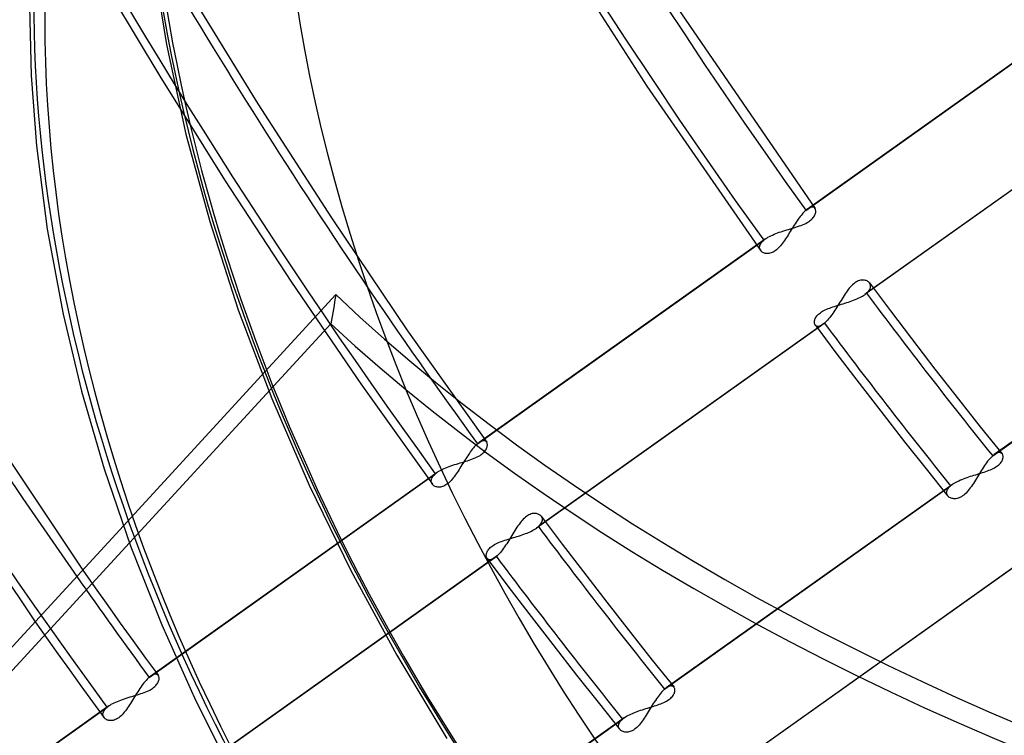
# Model space of a CAD drawing. Header units: millimetres. Extents: x -261 to 249, y -324 to 318.
# Tile 35 of 89: x -87 to -55, y -48 to -25. Entities that reach past the tile are written whole.
import ezdxf

# ---------------------------------------------------------------- set-up
doc = ezdxf.new("R2010")
doc.units = ezdxf.units.MM
doc.layers.add('MAIN-1', color=7, linetype='Continuous')
doc.layers.add('MAIN-2', color=7, linetype='Continuous')

msp = doc.modelspace()

# ---------------------------------------------------------------- linework, layer by layer
at = {"layer": 'MAIN-1'}
for p, q in [((-86.671, -24.344), (-86.614, -26.611)), ((-86.614, -26.611), (-86.439, -28.936)), ((-86.439, -28.936), (-86.086, -31.677)), ((-86.086, -31.677), (-85.567, -34.472)), ((-90.783, -34.118), (-84.921, -42.894)), ((-85.567, -34.472), (-84.96, -37.005)), ((-92.671, -35.361), (-86.487, -44.596)), ((-84.96, -37.005), (-84.216, -39.56)), ((-84.216, -39.56), (-83.335, -42.128)), ((-83.584, -41.439), (-98.096, -57.224)), ((-98.089, -57.992), (-83.383, -41.997)), ((-83.335, -42.128), (-82.317, -44.699)), ((-82.317, -44.699), (-81.196, -47.194)), ((-81.196, -47.194), (-79.949, -49.67))]:
    msp.add_line(p, q, dxfattribs=at)
for centre, major_axis, start_param, end_param in [((-0.5, -0.433), (159.408, -184.069), 0.713724, 3.511855), ((-50, -43.301), (-148.606, 171.596), 0, 2.284521), ((-50, -43.301), (147.952, -170.84), -3.141592, -0.857072), ((-34.4, -29.791), (33.289, -38.439), 0.713724, 3.141578), ((26.652, 23.082), (112.591, -130.009), -2.0937, -1.705734), ((-43, -37.239), (-32.634, 37.683), -0.857072, 2.284521)]:
    msp.add_ellipse(centre, major_axis=major_axis, ratio=0.75, start_param=start_param, end_param=end_param, dxfattribs=at)
at = {"layer": 'MAIN-2'}
for p, q in [((-69.896, -21.453), (-66.362, -26.967)), ((-82.69, -22.376), (-82.168, -25.596)), ((-84.44, -23.203), (-82.386, -26.636)), ((-81.484, -23.761), (-79.157, -27.553)), ((-65.58, -24.047), (-60.822, -30.997)), ((-61.126, -31.054), (-51.702, -24.35)), ((-51.644, -24.304), (-61.074, -31.012)), ((-82.168, -25.596), (-81.525, -28.542)), ((-82.386, -26.636), (-80.252, -30.046)), ((-66.362, -26.967), (-62.61, -32.382)), ((-49.766, -27.129), (-59.186, -33.829)), ((-49.713, -27.087), (-59.127, -33.784)), ((-79.157, -27.553), (-76.738, -31.305)), ((-81.525, -28.542), (-80.743, -31.423)), ((-80.252, -30.046), (-78.047, -33.42)), ((-61.157, -31.081), (-61.188, -31.112)), ((-61.126, -31.054), (-61.157, -31.081)), ((-61.117, -31.046), (-61.126, -31.054)), ((-61.108, -31.038), (-61.117, -31.046)), ((-61.099, -31.031), (-61.108, -31.038)), ((-61.09, -31.025), (-61.099, -31.031)), ((-61.082, -31.018), (-61.09, -31.025)), ((-61.073, -31.012), (-61.082, -31.018)), ((-61.039, -30.99), (-61.073, -31.012)), ((-61.007, -30.972), (-61.039, -30.99)), ((-60.977, -30.96), (-61.007, -30.972)), ((-60.948, -30.952), (-60.977, -30.96)), ((-60.921, -30.949), (-60.948, -30.952)), ((-60.897, -30.95), (-60.921, -30.949)), ((-60.875, -30.955), (-60.897, -30.95)), ((-60.856, -30.964), (-60.875, -30.955)), ((-60.839, -30.977), (-60.856, -30.964)), ((-60.825, -30.993), (-60.839, -30.977)), ((-60.815, -31.01), (-60.825, -30.993)), ((-60.807, -31.029), (-60.815, -31.01)), ((-60.802, -31.05), (-60.807, -31.029)), ((-60.799, -31.073), (-60.802, -31.05)), ((-60.801, -31.123), (-60.799, -31.098)), ((-60.799, -31.098), (-60.799, -31.073)), ((-80.743, -31.423), (-79.802, -34.327)), ((-76.738, -31.305), (-74.228, -35.017)), ((-61.413, -31.396), (-61.445, -31.444)), ((-61.381, -31.349), (-61.413, -31.396)), ((-61.348, -31.304), (-61.381, -31.349)), ((-61.316, -31.261), (-61.348, -31.304)), ((-61.283, -31.22), (-61.316, -31.261)), ((-61.251, -31.181), (-61.283, -31.22)), ((-61.219, -31.145), (-61.251, -31.181)), ((-61.188, -31.112), (-61.219, -31.145)), ((-61.041, -31.433), (-61.002, -31.406)), ((-61.002, -31.406), (-60.966, -31.379)), ((-60.966, -31.379), (-60.934, -31.351)), ((-60.934, -31.351), (-60.905, -31.322)), ((-60.905, -31.322), (-60.88, -31.293)), ((-60.88, -31.293), (-60.858, -31.264)), ((-60.858, -31.264), (-60.84, -31.234)), ((-60.84, -31.234), (-60.826, -31.206)), ((-60.826, -31.206), (-60.815, -31.177)), ((-60.815, -31.177), (-60.806, -31.15)), ((-60.806, -31.15), (-60.801, -31.123)), ((-61.938, -31.757), (-61.877, -31.737)), ((-61.877, -31.737), (-61.815, -31.718)), ((-61.815, -31.718), (-61.754, -31.699)), ((-61.754, -31.699), (-61.692, -31.681)), ((-61.692, -31.681), (-61.631, -31.662)), ((-61.637, -31.747), (-61.669, -31.798)), ((-61.606, -31.696), (-61.637, -31.747)), ((-61.631, -31.662), (-61.57, -31.644)), ((-61.574, -31.645), (-61.606, -31.696)), ((-61.542, -31.593), (-61.574, -31.645)), ((-61.57, -31.644), (-61.511, -31.626)), ((-61.51, -31.543), (-61.542, -31.593)), ((-61.511, -31.626), (-61.452, -31.608)), ((-61.478, -31.493), (-61.51, -31.543)), ((-61.445, -31.444), (-61.478, -31.493)), ((-61.452, -31.608), (-61.395, -31.589)), ((-61.395, -31.589), (-61.338, -31.569)), ((-61.338, -31.569), (-61.283, -31.549)), ((-61.283, -31.549), (-61.23, -31.528)), ((-61.23, -31.528), (-61.179, -31.506)), ((-61.179, -31.506), (-61.13, -31.483)), ((-61.13, -31.483), (-61.084, -31.458)), ((-61.084, -31.458), (-61.041, -31.433)), ((-71.933, -38.741), (-62.512, -32.039)), ((-62.453, -31.993), (-71.88, -38.699)), ((-62.568, -32.095), (-62.542, -32.067)), ((-62.542, -32.067), (-62.512, -32.039)), ((-62.512, -32.039), (-62.503, -32.031)), ((-62.503, -32.031), (-62.493, -32.024)), ((-62.493, -32.024), (-62.483, -32.016)), ((-62.483, -32.016), (-62.473, -32.008)), ((-62.473, -32.008), (-62.463, -32.001)), ((-62.463, -32.001), (-62.453, -31.993)), ((-62.453, -31.993), (-62.413, -31.966)), ((-62.413, -31.966), (-62.37, -31.94)), ((-62.37, -31.94), (-62.324, -31.915)), ((-62.324, -31.915), (-62.275, -31.89)), ((-62.275, -31.89), (-62.223, -31.866)), ((-62.223, -31.866), (-62.169, -31.843)), ((-62.169, -31.843), (-62.114, -31.82)), ((-62.114, -31.82), (-62.057, -31.798)), ((-62.057, -31.798), (-61.998, -31.777)), ((-61.998, -31.777), (-61.938, -31.757)), ((-61.825, -32.043), (-61.857, -32.089)), ((-61.794, -31.996), (-61.825, -32.043)), ((-61.762, -31.948), (-61.794, -31.996)), ((-61.731, -31.899), (-61.762, -31.948)), ((-61.7, -31.849), (-61.731, -31.899)), ((-61.669, -31.798), (-61.7, -31.849)), ((-62.646, -32.261), (-62.643, -32.235)), ((-62.646, -32.287), (-62.646, -32.261)), ((-62.642, -32.312), (-62.646, -32.287)), ((-62.643, -32.235), (-62.635, -32.208)), ((-62.635, -32.336), (-62.642, -32.312)), ((-62.635, -32.208), (-62.625, -32.18)), ((-62.625, -32.358), (-62.635, -32.336)), ((-62.625, -32.18), (-62.61, -32.152)), ((-62.612, -32.379), (-62.625, -32.358)), ((-62.597, -32.397), (-62.612, -32.379)), ((-62.61, -32.152), (-62.591, -32.124)), ((-62.58, -32.414), (-62.597, -32.397)), ((-62.591, -32.124), (-62.568, -32.095)), ((-62.129, -32.383), (-62.164, -32.407)), ((-62.094, -32.356), (-62.129, -32.383)), ((-62.059, -32.326), (-62.094, -32.356)), ((-62.024, -32.292), (-62.059, -32.326)), ((-61.989, -32.256), (-62.024, -32.292)), ((-61.956, -32.217), (-61.989, -32.256)), ((-61.922, -32.176), (-61.956, -32.217)), ((-61.889, -32.133), (-61.922, -32.176)), ((-61.857, -32.089), (-61.889, -32.133)), ((-45.503, -32.392), (-54.923, -39.093)), ((-62.56, -32.429), (-62.58, -32.414)), ((-62.539, -32.443), (-62.56, -32.429)), ((-62.515, -32.454), (-62.539, -32.443)), ((-62.49, -32.464), (-62.515, -32.454)), ((-62.462, -32.471), (-62.49, -32.464)), ((-62.434, -32.476), (-62.462, -32.471)), ((-62.403, -32.478), (-62.434, -32.476)), ((-62.372, -32.478), (-62.403, -32.478)), ((-62.339, -32.474), (-62.372, -32.478)), ((-62.305, -32.468), (-62.339, -32.474)), ((-62.271, -32.458), (-62.305, -32.468)), ((-62.236, -32.444), (-62.271, -32.458)), ((-62.2, -32.427), (-62.236, -32.444)), ((-62.164, -32.407), (-62.2, -32.427)), ((-54.976, -39.134), (-45.561, -32.438)), ((-59.364, -33.366), (-59.401, -33.379)), ((-59.327, -33.356), (-59.364, -33.366)), ((-59.292, -33.35), (-59.327, -33.356)), ((-59.258, -33.348), (-59.292, -33.35)), ((-59.225, -33.349), (-59.258, -33.348)), ((-59.194, -33.352), (-59.225, -33.349)), ((-59.165, -33.358), (-59.194, -33.352)), ((-59.137, -33.367), (-59.165, -33.358)), ((-59.111, -33.379), (-59.137, -33.367)), ((-78.047, -33.42), (-75.766, -36.763)), ((-59.731, -33.663), (-59.766, -33.709)), ((-59.696, -33.619), (-59.731, -33.663)), ((-59.661, -33.578), (-59.696, -33.619)), ((-59.624, -33.539), (-59.661, -33.578)), ((-59.587, -33.503), (-59.624, -33.539)), ((-59.55, -33.47), (-59.587, -33.503)), ((-59.513, -33.442), (-59.55, -33.47)), ((-59.475, -33.417), (-59.513, -33.442)), ((-59.438, -33.396), (-59.475, -33.417)), ((-59.401, -33.379), (-59.438, -33.396)), ((-59.087, -33.392), (-59.111, -33.379)), ((-59.066, -33.408), (-59.087, -33.392)), ((-59.067, -33.723), (-59.043, -33.693)), ((-59.046, -33.425), (-59.066, -33.408)), ((-59.03, -33.445), (-59.046, -33.425)), ((-59.043, -33.693), (-59.024, -33.662)), ((-59.032, -33.443), (-58.343, -34.361)), ((-59.015, -33.468), (-59.03, -33.445)), ((-59.024, -33.662), (-59.01, -33.632)), ((-59.004, -33.492), (-59.015, -33.468)), ((-59.01, -33.632), (-59, -33.602)), ((-58.997, -33.518), (-59.004, -33.492)), ((-59, -33.602), (-58.995, -33.573)), ((-58.994, -33.545), (-58.997, -33.518)), ((-58.995, -33.573), (-58.994, -33.545)), ((-76.588, -33.829), (-83.584, -41.439)), ((-59.967, -34.018), (-60.001, -34.072)), ((-59.934, -33.963), (-59.967, -34.018)), ((-59.9, -33.91), (-59.934, -33.963)), ((-59.867, -33.857), (-59.9, -33.91)), ((-59.833, -33.806), (-59.867, -33.857)), ((-59.8, -33.757), (-59.833, -33.806)), ((-59.766, -33.709), (-59.8, -33.757)), ((-59.609, -34.035), (-59.555, -34.015)), ((-59.555, -34.015), (-59.502, -33.994)), ((-59.502, -33.994), (-59.45, -33.972)), ((-59.45, -33.972), (-59.4, -33.95)), ((-59.4, -33.95), (-59.352, -33.927)), ((-59.352, -33.927), (-59.307, -33.904)), ((-59.307, -33.904), (-59.264, -33.88)), ((-59.264, -33.88), (-59.224, -33.855)), ((-59.224, -33.855), (-59.186, -33.83)), ((-59.186, -33.83), (-59.176, -33.822)), ((-59.176, -33.822), (-59.166, -33.815)), ((-59.166, -33.815), (-59.156, -33.807)), ((-59.156, -33.807), (-59.146, -33.799)), ((-59.146, -33.799), (-59.137, -33.792)), ((-59.137, -33.792), (-59.127, -33.784)), ((-59.127, -33.784), (-59.095, -33.753)), ((-59.095, -33.753), (-59.067, -33.723)), ((-79.802, -34.327), (-78.699, -37.247)), ((-60.53, -34.352), (-60.485, -34.33)), ((-60.485, -34.33), (-60.438, -34.309)), ((-60.438, -34.309), (-60.389, -34.288)), ((-60.389, -34.288), (-60.338, -34.269)), ((-60.338, -34.269), (-60.287, -34.25)), ((-60.287, -34.25), (-60.233, -34.232)), ((-60.233, -34.232), (-60.179, -34.214)), ((-60.171, -34.344), (-60.205, -34.396)), ((-60.179, -34.214), (-60.124, -34.197)), ((-60.137, -34.291), (-60.171, -34.344)), ((-60.103, -34.237), (-60.137, -34.291)), ((-60.124, -34.197), (-60.067, -34.18)), ((-60.069, -34.183), (-60.103, -34.237)), ((-60.035, -34.127), (-60.069, -34.183)), ((-60.067, -34.18), (-60.01, -34.162)), ((-60.001, -34.072), (-60.035, -34.127)), ((-60.01, -34.162), (-59.953, -34.145)), ((-59.953, -34.145), (-59.895, -34.128)), ((-59.895, -34.128), (-59.837, -34.11)), ((-59.837, -34.11), (-59.779, -34.092)), ((-59.779, -34.092), (-59.721, -34.073)), ((-59.721, -34.073), (-59.665, -34.054)), ((-59.665, -34.054), (-59.609, -34.035)), ((-60.839, -34.688), (-60.833, -34.663)), ((-60.833, -34.663), (-60.825, -34.638)), ((-60.825, -34.638), (-60.813, -34.611)), ((-60.813, -34.611), (-60.799, -34.584)), ((-60.799, -34.584), (-60.782, -34.557)), ((-60.782, -34.557), (-60.761, -34.53)), ((-60.761, -34.53), (-60.737, -34.502)), ((-60.737, -34.502), (-60.711, -34.475)), ((-60.711, -34.475), (-60.68, -34.449)), ((-60.68, -34.449), (-60.647, -34.424)), ((-60.647, -34.424), (-60.611, -34.399)), ((-60.611, -34.399), (-60.572, -34.375)), ((-60.572, -34.375), (-60.53, -34.352)), ((-60.412, -34.669), (-60.446, -34.705)), ((-60.378, -34.63), (-60.412, -34.669)), ((-60.343, -34.587), (-60.378, -34.63)), ((-60.309, -34.543), (-60.343, -34.587)), ((-60.274, -34.496), (-60.309, -34.543)), ((-60.239, -34.447), (-60.274, -34.496)), ((-60.205, -34.396), (-60.239, -34.447)), ((-58.343, -34.361), (-57.648, -35.275)), ((-83.383, -41.997), (-76.755, -34.788)), ((-60.564, -34.81), (-69.984, -41.51)), ((-60.512, -34.768), (-69.925, -41.465)), ((-60.844, -34.736), (-60.843, -34.712)), ((-60.842, -34.758), (-60.844, -34.736)), ((-60.843, -34.712), (-60.839, -34.688)), ((-60.839, -34.778), (-60.842, -34.758)), ((-60.833, -34.798), (-60.839, -34.778)), ((-60.826, -34.815), (-60.833, -34.798)), ((-60.816, -34.831), (-60.826, -34.815)), ((-60.818, -34.827), (-60.134, -35.74)), ((-60.803, -34.845), (-60.816, -34.831)), ((-60.787, -34.857), (-60.803, -34.845)), ((-60.77, -34.866), (-60.787, -34.857)), ((-60.75, -34.872), (-60.77, -34.866)), ((-60.729, -34.874), (-60.75, -34.872)), ((-60.705, -34.873), (-60.729, -34.874)), ((-60.68, -34.868), (-60.705, -34.873)), ((-60.653, -34.859), (-60.68, -34.868)), ((-60.625, -34.847), (-60.653, -34.859)), ((-60.595, -34.831), (-60.625, -34.847)), ((-60.565, -34.81), (-60.595, -34.831)), ((-60.556, -34.804), (-60.565, -34.81)), ((-60.547, -34.797), (-60.556, -34.804)), ((-60.539, -34.791), (-60.547, -34.797)), ((-60.53, -34.784), (-60.539, -34.791)), ((-60.521, -34.776), (-60.53, -34.784)), ((-60.512, -34.768), (-60.521, -34.776)), ((-60.479, -34.739), (-60.512, -34.768)), ((-60.446, -34.705), (-60.479, -34.739)), ((-74.228, -35.017), (-71.628, -38.683)), ((-57.648, -35.275), (-56.876, -36.276)), ((-60.134, -35.74), (-59.443, -36.648)), ((-56.876, -36.276), (-56.098, -37.273)), ((-75.766, -36.763), (-73.416, -40.068)), ((-59.443, -36.648), (-58.661, -37.662)), ((-78.699, -37.247), (-77.469, -40.095)), ((-56.098, -37.273), (-55.384, -38.174)), ((-58.661, -37.662), (-57.873, -38.671)), ((-55.384, -38.174), (-54.664, -39.071)), ((-72.057, -38.868), (-72.09, -38.907)), ((-72.026, -38.832), (-72.057, -38.868)), ((-71.994, -38.799), (-72.026, -38.832)), ((-71.963, -38.768), (-71.994, -38.799)), ((-71.933, -38.741), (-71.963, -38.768)), ((-71.924, -38.733), (-71.933, -38.741)), ((-71.915, -38.726), (-71.924, -38.733)), ((-71.906, -38.718), (-71.915, -38.726)), ((-71.897, -38.712), (-71.906, -38.718)), ((-71.888, -38.705), (-71.897, -38.712)), ((-71.88, -38.699), (-71.888, -38.705)), ((-71.846, -38.677), (-71.88, -38.699)), ((-71.814, -38.659), (-71.846, -38.677)), ((-71.783, -38.647), (-71.814, -38.659)), ((-71.754, -38.639), (-71.783, -38.647)), ((-71.728, -38.636), (-71.754, -38.639)), ((-71.703, -38.637), (-71.728, -38.636)), ((-71.682, -38.642), (-71.703, -38.637)), ((-71.662, -38.651), (-71.682, -38.642)), ((-71.645, -38.664), (-71.662, -38.651)), ((-71.631, -38.68), (-71.645, -38.664)), ((-71.621, -38.697), (-71.631, -38.68)), ((-71.631, -38.892), (-71.62, -38.864)), ((-71.613, -38.716), (-71.621, -38.697)), ((-71.62, -38.864), (-71.612, -38.837)), ((-71.607, -38.737), (-71.613, -38.716)), ((-71.612, -38.837), (-71.607, -38.81)), ((-71.605, -38.76), (-71.607, -38.737)), ((-71.607, -38.81), (-71.604, -38.784)), ((-71.604, -38.784), (-71.605, -38.76)), ((-57.873, -38.671), (-57.164, -39.567)), ((-72.284, -39.18), (-72.316, -39.23)), ((-72.252, -39.13), (-72.284, -39.18)), ((-72.219, -39.083), (-72.252, -39.13)), ((-72.187, -39.036), (-72.219, -39.083)), ((-72.155, -38.991), (-72.187, -39.036)), ((-72.122, -38.948), (-72.155, -38.991)), ((-72.09, -38.907), (-72.122, -38.948)), ((-72.037, -39.214), (-71.985, -39.192)), ((-71.985, -39.192), (-71.936, -39.169)), ((-71.936, -39.169), (-71.89, -39.145)), ((-71.89, -39.145), (-71.847, -39.119)), ((-71.847, -39.119), (-71.808, -39.093)), ((-71.808, -39.093), (-71.772, -39.066)), ((-71.772, -39.066), (-71.74, -39.038)), ((-71.74, -39.038), (-71.711, -39.009)), ((-71.711, -39.009), (-71.685, -38.98)), ((-71.685, -38.98), (-71.664, -38.95)), ((-71.664, -38.95), (-71.646, -38.921)), ((-71.646, -38.921), (-71.631, -38.892)), ((-55.041, -39.197), (-55.075, -39.233)), ((-55.008, -39.164), (-55.041, -39.197)), ((-54.976, -39.134), (-55.008, -39.164)), ((-54.967, -39.126), (-54.976, -39.134)), ((-54.958, -39.119), (-54.967, -39.126)), ((-54.949, -39.112), (-54.958, -39.119)), ((-54.94, -39.105), (-54.949, -39.112)), ((-54.931, -39.099), (-54.94, -39.105)), ((-54.923, -39.092), (-54.931, -39.099)), ((-54.892, -39.072), (-54.923, -39.092)), ((-54.862, -39.055), (-54.892, -39.072)), ((-54.833, -39.043), (-54.862, -39.055)), ((-54.806, -39.034), (-54.833, -39.043)), ((-54.78, -39.028), (-54.806, -39.034)), ((-54.756, -39.027), (-54.78, -39.028)), ((-54.734, -39.029), (-54.756, -39.027)), ((-54.714, -39.034), (-54.734, -39.029)), ((-54.696, -39.043), (-54.714, -39.034)), ((-54.68, -39.054), (-54.696, -39.043)), ((-54.666, -39.069), (-54.68, -39.054)), ((-54.655, -39.084), (-54.666, -39.069)), ((-54.647, -39.102), (-54.655, -39.084)), ((-54.64, -39.121), (-54.647, -39.102)), ((-54.636, -39.142), (-54.64, -39.121)), ((-54.639, -39.212), (-54.636, -39.187)), ((-54.635, -39.164), (-54.636, -39.142)), ((-54.636, -39.187), (-54.635, -39.164)), ((-73.03, -39.553), (-72.976, -39.529)), ((-72.976, -39.529), (-72.92, -39.507)), ((-72.92, -39.507), (-72.863, -39.485)), ((-72.863, -39.485), (-72.804, -39.464)), ((-72.804, -39.464), (-72.744, -39.444)), ((-72.744, -39.444), (-72.683, -39.424)), ((-72.683, -39.424), (-72.622, -39.405)), ((-72.622, -39.405), (-72.56, -39.386)), ((-72.56, -39.386), (-72.499, -39.367)), ((-72.475, -39.485), (-72.506, -39.536)), ((-72.499, -39.367), (-72.437, -39.349)), ((-72.443, -39.434), (-72.475, -39.485)), ((-72.412, -39.383), (-72.443, -39.434)), ((-72.437, -39.349), (-72.377, -39.331)), ((-72.38, -39.332), (-72.412, -39.383)), ((-72.348, -39.28), (-72.38, -39.332)), ((-72.377, -39.331), (-72.317, -39.312)), ((-72.316, -39.23), (-72.348, -39.28)), ((-72.317, -39.312), (-72.259, -39.294)), ((-72.259, -39.294), (-72.201, -39.275)), ((-72.201, -39.275), (-72.145, -39.256)), ((-72.145, -39.256), (-72.09, -39.236)), ((-72.09, -39.236), (-72.037, -39.214)), ((-55.28, -39.505), (-55.313, -39.557)), ((-55.245, -39.454), (-55.28, -39.505)), ((-55.211, -39.405), (-55.245, -39.454)), ((-55.177, -39.359), (-55.211, -39.405)), ((-55.143, -39.314), (-55.177, -39.359)), ((-55.109, -39.272), (-55.143, -39.314)), ((-55.075, -39.233), (-55.109, -39.272)), ((-54.957, -39.548), (-54.914, -39.525)), ((-54.914, -39.525), (-54.874, -39.501)), ((-54.874, -39.501), (-54.837, -39.477)), ((-54.837, -39.477), (-54.803, -39.451)), ((-54.803, -39.451), (-54.772, -39.425)), ((-54.772, -39.425), (-54.744, -39.398)), ((-54.744, -39.398), (-54.719, -39.371)), ((-54.719, -39.371), (-54.698, -39.344)), ((-54.698, -39.344), (-54.68, -39.317)), ((-54.68, -39.317), (-54.665, -39.29)), ((-54.665, -39.29), (-54.654, -39.263)), ((-54.654, -39.263), (-54.645, -39.237)), ((-54.645, -39.237), (-54.639, -39.212)), ((-82.737, -46.426), (-73.318, -39.726)), ((-73.26, -39.68), (-82.685, -46.385)), ((-73.431, -39.867), (-73.416, -39.839)), ((-73.416, -39.839), (-73.397, -39.81)), ((-73.397, -39.81), (-73.375, -39.782)), ((-73.375, -39.782), (-73.348, -39.754)), ((-73.348, -39.754), (-73.318, -39.726)), ((-73.318, -39.726), (-73.309, -39.718)), ((-73.309, -39.718), (-73.299, -39.71)), ((-73.299, -39.71), (-73.29, -39.703)), ((-73.29, -39.703), (-73.28, -39.695)), ((-73.28, -39.695), (-73.27, -39.688)), ((-73.27, -39.688), (-73.259, -39.68)), ((-73.259, -39.68), (-73.219, -39.653)), ((-73.219, -39.653), (-73.176, -39.627)), ((-73.176, -39.627), (-73.13, -39.601)), ((-73.13, -39.601), (-73.081, -39.577)), ((-73.081, -39.577), (-73.03, -39.553)), ((-72.695, -39.82), (-72.728, -39.863)), ((-72.663, -39.775), (-72.695, -39.82)), ((-72.631, -39.73), (-72.663, -39.775)), ((-72.6, -39.683), (-72.631, -39.73)), ((-72.568, -39.635), (-72.6, -39.683)), ((-72.537, -39.586), (-72.568, -39.635)), ((-72.506, -39.536), (-72.537, -39.586)), ((-57.164, -39.567), (-56.449, -40.458)), ((-55.877, -39.866), (-55.821, -39.846)), ((-55.821, -39.846), (-55.764, -39.827)), ((-55.764, -39.827), (-55.707, -39.808)), ((-55.707, -39.808), (-55.65, -39.79)), ((-55.65, -39.79), (-55.592, -39.772)), ((-55.592, -39.772), (-55.535, -39.754)), ((-55.535, -39.754), (-55.477, -39.737)), ((-55.481, -39.828), (-55.514, -39.882)), ((-55.448, -39.773), (-55.481, -39.828)), ((-55.477, -39.737), (-55.421, -39.72)), ((-55.415, -39.718), (-55.448, -39.773)), ((-55.421, -39.72), (-55.365, -39.702)), ((-55.381, -39.664), (-55.415, -39.718)), ((-55.347, -39.61), (-55.381, -39.664)), ((-55.365, -39.702), (-55.31, -39.685)), ((-55.313, -39.557), (-55.347, -39.61)), ((-55.31, -39.685), (-55.256, -39.667)), ((-55.256, -39.667), (-55.203, -39.649)), ((-55.203, -39.649), (-55.15, -39.63)), ((-55.15, -39.63), (-55.099, -39.611)), ((-55.099, -39.611), (-55.05, -39.591)), ((-55.05, -39.591), (-55.003, -39.57)), ((-55.003, -39.57), (-54.957, -39.548)), ((-77.469, -40.095), (-76.1, -42.908)), ((-73.452, -39.948), (-73.449, -39.922)), ((-73.452, -39.974), (-73.452, -39.948)), ((-73.448, -39.999), (-73.452, -39.974)), ((-73.449, -39.922), (-73.442, -39.894)), ((-73.441, -40.022), (-73.448, -39.999)), ((-73.442, -39.894), (-73.431, -39.867)), ((-73.431, -40.045), (-73.441, -40.022)), ((-73.418, -40.066), (-73.431, -40.045)), ((-73.403, -40.084), (-73.418, -40.066)), ((-73.385, -40.1), (-73.403, -40.084)), ((-73.366, -40.116), (-73.385, -40.1)), ((-73.344, -40.129), (-73.366, -40.116)), ((-73.321, -40.14), (-73.344, -40.129)), ((-73.295, -40.15), (-73.321, -40.14)), ((-73.268, -40.157), (-73.295, -40.15)), ((-73.239, -40.162), (-73.268, -40.157)), ((-73.209, -40.164), (-73.239, -40.162)), ((-73.177, -40.164), (-73.209, -40.164)), ((-73.145, -40.16), (-73.177, -40.164)), ((-73.111, -40.154), (-73.145, -40.16)), ((-73.077, -40.144), (-73.111, -40.154)), ((-73.041, -40.13), (-73.077, -40.144)), ((-73.006, -40.113), (-73.041, -40.13)), ((-72.97, -40.093), (-73.006, -40.113)), ((-72.935, -40.069), (-72.97, -40.093)), ((-72.9, -40.042), (-72.935, -40.069)), ((-72.865, -40.012), (-72.9, -40.042)), ((-72.83, -39.979), (-72.865, -40.012)), ((-72.795, -39.942), (-72.83, -39.979)), ((-72.761, -39.904), (-72.795, -39.942)), ((-72.728, -39.863), (-72.761, -39.904)), ((-65.773, -46.815), (-56.36, -40.119)), ((-56.301, -40.073), (-65.721, -46.774)), ((-56.421, -40.18), (-56.393, -40.149)), ((-56.393, -40.149), (-56.36, -40.119)), ((-56.36, -40.119), (-56.351, -40.111)), ((-56.351, -40.111), (-56.341, -40.103)), ((-56.341, -40.103), (-56.332, -40.096)), ((-56.332, -40.096), (-56.322, -40.088)), ((-56.322, -40.088), (-56.311, -40.08)), ((-56.311, -40.08), (-56.301, -40.073)), ((-56.301, -40.073), (-56.263, -40.047)), ((-56.263, -40.047), (-56.223, -40.023)), ((-56.223, -40.023), (-56.18, -39.998)), ((-56.18, -39.998), (-56.134, -39.975)), ((-56.134, -39.975), (-56.086, -39.952)), ((-56.086, -39.952), (-56.036, -39.929)), ((-56.036, -39.929), (-55.984, -39.908)), ((-55.984, -39.908), (-55.931, -39.887)), ((-55.931, -39.887), (-55.877, -39.866)), ((-55.678, -40.14), (-55.712, -40.188)), ((-55.645, -40.091), (-55.678, -40.14)), ((-55.612, -40.041), (-55.645, -40.091)), ((-55.579, -39.989), (-55.612, -40.041)), ((-55.547, -39.936), (-55.579, -39.989)), ((-55.514, -39.882), (-55.547, -39.936)), ((-56.491, -40.357), (-56.49, -40.329)), ((-56.487, -40.384), (-56.491, -40.357)), ((-56.49, -40.329), (-56.486, -40.301)), ((-56.479, -40.409), (-56.487, -40.384)), ((-56.486, -40.301), (-56.477, -40.271)), ((-56.467, -40.432), (-56.479, -40.409)), ((-56.477, -40.271), (-56.463, -40.241)), ((-56.452, -40.454), (-56.467, -40.432)), ((-56.463, -40.241), (-56.444, -40.211)), ((-56.434, -40.473), (-56.452, -40.454)), ((-56.444, -40.211), (-56.421, -40.18)), ((-56.415, -40.49), (-56.434, -40.473)), ((-56.392, -40.505), (-56.415, -40.49)), ((-56.039, -40.498), (-56.076, -40.515)), ((-56.001, -40.478), (-56.039, -40.498)), ((-55.964, -40.453), (-56.001, -40.478)), ((-55.927, -40.425), (-55.964, -40.453)), ((-55.89, -40.393), (-55.927, -40.425)), ((-55.853, -40.358), (-55.89, -40.393)), ((-55.817, -40.319), (-55.853, -40.358)), ((-55.781, -40.278), (-55.817, -40.319)), ((-55.746, -40.234), (-55.781, -40.278)), ((-55.712, -40.188), (-55.746, -40.234)), ((-56.368, -40.518), (-56.392, -40.505)), ((-56.341, -40.529), (-56.368, -40.518)), ((-56.313, -40.537), (-56.341, -40.529)), ((-56.283, -40.543), (-56.313, -40.537)), ((-56.251, -40.546), (-56.283, -40.543)), ((-56.219, -40.547), (-56.251, -40.546)), ((-56.185, -40.544), (-56.219, -40.547)), ((-56.149, -40.538), (-56.185, -40.544)), ((-56.113, -40.528), (-56.149, -40.538)), ((-56.076, -40.515), (-56.113, -40.528)), ((-70.311, -41.123), (-70.348, -41.151)), ((-70.274, -41.098), (-70.311, -41.123)), ((-70.236, -41.077), (-70.274, -41.098)), ((-70.199, -41.06), (-70.236, -41.077)), ((-70.162, -41.047), (-70.199, -41.06)), ((-70.126, -41.037), (-70.162, -41.047)), ((-70.09, -41.032), (-70.126, -41.037)), ((-70.056, -41.029), (-70.09, -41.032)), ((-70.024, -41.03), (-70.056, -41.029)), ((-69.993, -41.033), (-70.024, -41.03)), ((-69.963, -41.04), (-69.993, -41.033)), ((-69.935, -41.049), (-69.963, -41.04)), ((-69.909, -41.06), (-69.935, -41.049)), ((-69.886, -41.073), (-69.909, -41.06)), ((-69.864, -41.089), (-69.886, -41.073)), ((-69.845, -41.106), (-69.864, -41.089)), ((-69.828, -41.126), (-69.845, -41.106)), ((-69.83, -41.123), (-69.14, -42.04)), ((-69.813, -41.149), (-69.828, -41.126)), ((-69.802, -41.173), (-69.813, -41.149)), ((-70.598, -41.438), (-70.632, -41.487)), ((-70.564, -41.39), (-70.598, -41.438)), ((-70.529, -41.344), (-70.564, -41.39)), ((-70.494, -41.3), (-70.529, -41.344)), ((-70.459, -41.258), (-70.494, -41.3)), ((-70.422, -41.22), (-70.459, -41.258)), ((-70.385, -41.184), (-70.422, -41.22)), ((-70.348, -41.151), (-70.385, -41.184)), ((-69.944, -41.48), (-69.934, -41.472)), ((-69.934, -41.472), (-69.925, -41.465)), ((-69.925, -41.465), (-69.893, -41.434)), ((-69.893, -41.434), (-69.865, -41.404)), ((-69.865, -41.404), (-69.841, -41.373)), ((-69.841, -41.373), (-69.822, -41.343)), ((-69.822, -41.343), (-69.808, -41.313)), ((-69.808, -41.313), (-69.798, -41.283)), ((-69.795, -41.199), (-69.802, -41.173)), ((-69.798, -41.283), (-69.793, -41.254)), ((-69.792, -41.226), (-69.795, -41.199)), ((-69.793, -41.254), (-69.792, -41.226)), ((-70.799, -41.753), (-70.833, -41.808)), ((-70.766, -41.698), (-70.799, -41.753)), ((-70.732, -41.644), (-70.766, -41.698)), ((-70.699, -41.591), (-70.732, -41.644)), ((-70.665, -41.538), (-70.699, -41.591)), ((-70.693, -41.809), (-70.635, -41.791)), ((-70.632, -41.487), (-70.665, -41.538)), ((-70.635, -41.791), (-70.577, -41.773)), ((-70.577, -41.773), (-70.519, -41.754)), ((-70.519, -41.754), (-70.463, -41.735)), ((-70.463, -41.735), (-70.407, -41.716)), ((-70.407, -41.716), (-70.353, -41.695)), ((-70.353, -41.695), (-70.3, -41.675)), ((-70.3, -41.675), (-70.248, -41.653)), ((-70.248, -41.653), (-70.198, -41.631)), ((-70.198, -41.631), (-70.15, -41.608)), ((-70.15, -41.608), (-70.105, -41.585)), ((-70.105, -41.585), (-70.062, -41.561)), ((-70.062, -41.561), (-70.022, -41.536)), ((-70.022, -41.536), (-69.984, -41.511)), ((-69.984, -41.511), (-69.974, -41.503)), ((-69.974, -41.503), (-69.964, -41.495)), ((-69.964, -41.495), (-69.954, -41.488)), ((-69.954, -41.488), (-69.944, -41.48)), ((-71.479, -42.13), (-71.445, -42.105)), ((-71.445, -42.105), (-71.409, -42.08)), ((-71.409, -42.08), (-71.37, -42.056)), ((-71.37, -42.056), (-71.328, -42.033)), ((-71.328, -42.033), (-71.283, -42.011)), ((-71.283, -42.011), (-71.236, -41.99)), ((-71.236, -41.99), (-71.187, -41.969)), ((-71.187, -41.969), (-71.136, -41.95)), ((-71.136, -41.95), (-71.084, -41.931)), ((-71.084, -41.931), (-71.031, -41.913)), ((-71.003, -42.077), (-71.037, -42.127)), ((-71.031, -41.913), (-70.977, -41.895)), ((-70.969, -42.025), (-71.003, -42.077)), ((-70.977, -41.895), (-70.921, -41.878)), ((-70.935, -41.972), (-70.969, -42.025)), ((-70.901, -41.918), (-70.935, -41.972)), ((-70.921, -41.878), (-70.865, -41.861)), ((-70.867, -41.863), (-70.901, -41.918)), ((-70.833, -41.808), (-70.867, -41.863)), ((-70.865, -41.861), (-70.808, -41.843)), ((-70.808, -41.843), (-70.75, -41.826)), ((-70.75, -41.826), (-70.693, -41.809)), ((-69.14, -42.04), (-68.444, -42.953)), ((-71.642, -42.417), (-71.641, -42.393)), ((-71.641, -42.439), (-71.642, -42.417)), ((-71.641, -42.393), (-71.637, -42.369)), ((-71.637, -42.459), (-71.641, -42.439)), ((-71.637, -42.369), (-71.631, -42.344)), ((-71.631, -42.344), (-71.623, -42.318)), ((-71.623, -42.318), (-71.611, -42.292)), ((-71.611, -42.292), (-71.597, -42.265)), ((-71.597, -42.265), (-71.58, -42.238)), ((-71.58, -42.238), (-71.559, -42.211)), ((-71.559, -42.211), (-71.536, -42.183)), ((-71.536, -42.183), (-71.509, -42.156)), ((-71.509, -42.156), (-71.479, -42.13)), ((-71.277, -42.419), (-71.31, -42.449)), ((-71.243, -42.386), (-71.277, -42.419)), ((-71.21, -42.35), (-71.243, -42.386)), ((-71.175, -42.31), (-71.21, -42.35)), ((-71.141, -42.268), (-71.175, -42.31)), ((-71.106, -42.223), (-71.141, -42.268)), ((-71.072, -42.176), (-71.106, -42.223)), ((-71.037, -42.127), (-71.072, -42.176)), ((-71.362, -42.491), (-80.781, -49.191)), ((-71.31, -42.449), (-80.722, -49.145)), ((-71.631, -42.478), (-71.637, -42.459)), ((-71.624, -42.496), (-71.631, -42.478)), ((-71.614, -42.512), (-71.624, -42.496)), ((-71.617, -42.508), (-70.93, -43.42)), ((-71.601, -42.526), (-71.614, -42.512)), ((-71.585, -42.538), (-71.601, -42.526)), ((-71.568, -42.547), (-71.585, -42.538)), ((-71.548, -42.553), (-71.568, -42.547)), ((-71.527, -42.555), (-71.548, -42.553)), ((-71.503, -42.554), (-71.527, -42.555)), ((-71.478, -42.549), (-71.503, -42.554)), ((-71.451, -42.54), (-71.478, -42.549)), ((-71.423, -42.528), (-71.451, -42.54)), ((-71.393, -42.511), (-71.423, -42.528)), ((-71.362, -42.491), (-71.393, -42.511)), ((-71.354, -42.485), (-71.362, -42.491)), ((-71.345, -42.478), (-71.354, -42.485)), ((-71.336, -42.471), (-71.345, -42.478)), ((-71.327, -42.464), (-71.336, -42.471)), ((-71.319, -42.457), (-71.327, -42.464)), ((-71.31, -42.449), (-71.319, -42.457)), ((-54.208, -42.74), (-63.629, -49.441)), ((-84.921, -42.894), (-84.511, -43.476)), ((-76.1, -42.908), (-74.588, -45.692)), ((-68.444, -42.953), (-67.671, -43.955)), ((-54.26, -42.782), (-63.688, -49.487)), ((-84.511, -43.476), (-84.099, -44.057)), ((-70.93, -43.42), (-70.238, -44.328)), ((-84.099, -44.057), (-83.685, -44.637)), ((-67.671, -43.955), (-66.892, -44.953)), ((-70.238, -44.328), (-69.456, -45.341)), ((-86.487, -44.596), (-86.112, -45.125)), ((-83.685, -44.637), (-83.269, -45.215)), ((-66.892, -44.953), (-66.18, -45.854)), ((-86.112, -45.125), (-85.737, -45.653)), ((-83.269, -45.215), (-82.851, -45.793)), ((-69.456, -45.341), (-68.669, -46.35)), ((-85.737, -45.653), (-85.36, -46.18)), ((-82.851, -45.793), (-82.432, -46.368)), ((-74.588, -45.692), (-72.936, -48.436)), ((-66.18, -45.854), (-65.462, -46.752)), ((-85.36, -46.18), (-84.981, -46.705)), ((-82.587, -46.332), (-82.618, -46.345)), ((-82.559, -46.324), (-82.587, -46.332)), ((-82.532, -46.321), (-82.559, -46.324)), ((-82.507, -46.322), (-82.532, -46.321)), ((-82.485, -46.327), (-82.507, -46.322)), ((-82.466, -46.336), (-82.485, -46.327)), ((-82.939, -46.65), (-82.974, -46.697)), ((-82.905, -46.606), (-82.939, -46.65)), ((-82.87, -46.564), (-82.905, -46.606)), ((-82.836, -46.525), (-82.87, -46.564)), ((-82.803, -46.489), (-82.836, -46.525)), ((-82.77, -46.456), (-82.803, -46.489)), ((-82.737, -46.426), (-82.77, -46.456)), ((-82.728, -46.418), (-82.737, -46.426)), ((-82.719, -46.411), (-82.728, -46.418)), ((-82.71, -46.404), (-82.719, -46.411)), ((-82.701, -46.397), (-82.71, -46.404)), ((-82.693, -46.39), (-82.701, -46.397)), ((-82.684, -46.384), (-82.693, -46.39)), ((-82.65, -46.362), (-82.684, -46.384)), ((-82.618, -46.345), (-82.65, -46.362)), ((-82.489, -46.665), (-82.467, -46.635)), ((-82.467, -46.635), (-82.449, -46.606)), ((-82.449, -46.349), (-82.466, -46.336)), ((-82.435, -46.365), (-82.449, -46.349)), ((-82.449, -46.606), (-82.435, -46.577)), ((-82.424, -46.382), (-82.435, -46.365)), ((-82.435, -46.577), (-82.424, -46.549)), ((-82.416, -46.401), (-82.424, -46.382)), ((-82.424, -46.549), (-82.415, -46.522)), ((-82.411, -46.422), (-82.416, -46.401)), ((-82.415, -46.522), (-82.41, -46.495)), ((-82.408, -46.445), (-82.411, -46.422)), ((-82.41, -46.495), (-82.408, -46.469)), ((-82.408, -46.469), (-82.408, -46.445)), ((-68.669, -46.35), (-67.961, -47.246)), ((-84.981, -46.705), (-84.601, -47.23)), ((-83.146, -46.955), (-83.18, -47.01)), ((-83.112, -46.901), (-83.146, -46.955)), ((-83.121, -46.997), (-83.063, -46.979)), ((-83.077, -46.848), (-83.112, -46.901)), ((-83.043, -46.796), (-83.077, -46.848)), ((-83.063, -46.979), (-83.005, -46.96)), ((-83.008, -46.746), (-83.043, -46.796)), ((-82.974, -46.697), (-83.008, -46.746)), ((-83.005, -46.96), (-82.949, -46.941)), ((-82.949, -46.941), (-82.894, -46.92)), ((-82.894, -46.92), (-82.841, -46.899)), ((-82.841, -46.899), (-82.789, -46.877)), ((-82.789, -46.877), (-82.74, -46.854)), ((-82.74, -46.854), (-82.694, -46.83)), ((-82.694, -46.83), (-82.651, -46.804)), ((-82.651, -46.804), (-82.612, -46.778)), ((-82.612, -46.778), (-82.576, -46.751)), ((-82.576, -46.751), (-82.543, -46.723)), ((-82.543, -46.723), (-82.514, -46.694)), ((-82.514, -46.694), (-82.489, -46.665)), ((-65.906, -46.953), (-65.941, -46.995)), ((-65.873, -46.914), (-65.906, -46.953)), ((-65.839, -46.878), (-65.873, -46.914)), ((-65.806, -46.845), (-65.839, -46.878)), ((-65.773, -46.815), (-65.806, -46.845)), ((-65.764, -46.807), (-65.773, -46.815)), ((-65.755, -46.8), (-65.764, -46.807)), ((-65.747, -46.793), (-65.755, -46.8)), ((-65.738, -46.786), (-65.747, -46.793)), ((-65.729, -46.779), (-65.738, -46.786)), ((-65.72, -46.773), (-65.729, -46.779)), ((-65.689, -46.753), (-65.72, -46.773)), ((-65.66, -46.736), (-65.689, -46.753)), ((-65.631, -46.723), (-65.66, -46.736)), ((-65.604, -46.715), (-65.631, -46.723)), ((-65.578, -46.709), (-65.604, -46.715)), ((-65.554, -46.708), (-65.578, -46.709)), ((-65.532, -46.71), (-65.554, -46.708)), ((-65.512, -46.715), (-65.532, -46.71)), ((-65.494, -46.724), (-65.512, -46.715)), ((-65.478, -46.735), (-65.494, -46.724)), ((-65.464, -46.75), (-65.478, -46.735)), ((-65.478, -46.998), (-65.464, -46.971)), ((-65.453, -46.765), (-65.464, -46.75)), ((-65.464, -46.971), (-65.452, -46.944)), ((-65.445, -46.783), (-65.453, -46.765)), ((-65.452, -46.944), (-65.443, -46.918)), ((-65.439, -46.802), (-65.445, -46.783)), ((-65.443, -46.918), (-65.437, -46.893)), ((-65.435, -46.823), (-65.439, -46.802)), ((-65.437, -46.893), (-65.434, -46.868)), ((-65.433, -46.845), (-65.435, -46.823)), ((-65.434, -46.868), (-65.433, -46.845)), ((-84.601, -47.23), (-84.219, -47.753)), ((-83.98, -47.312), (-83.934, -47.287)), ((-83.934, -47.287), (-83.885, -47.262)), ((-83.885, -47.262), (-83.834, -47.238)), ((-83.834, -47.238), (-83.78, -47.214)), ((-83.78, -47.214), (-83.724, -47.192)), ((-83.724, -47.192), (-83.667, -47.17)), ((-83.667, -47.17), (-83.608, -47.149)), ((-83.608, -47.149), (-83.548, -47.129)), ((-83.548, -47.129), (-83.487, -47.109)), ((-83.487, -47.109), (-83.426, -47.09)), ((-83.426, -47.09), (-83.364, -47.071)), ((-83.347, -47.281), (-83.38, -47.333)), ((-83.364, -47.071), (-83.303, -47.052)), ((-83.314, -47.228), (-83.347, -47.281)), ((-83.281, -47.174), (-83.314, -47.228)), ((-83.303, -47.052), (-83.241, -47.034)), ((-83.247, -47.12), (-83.281, -47.174)), ((-83.214, -47.065), (-83.247, -47.12)), ((-83.241, -47.034), (-83.181, -47.016)), ((-83.18, -47.01), (-83.214, -47.065)), ((-83.181, -47.016), (-83.121, -46.997)), ((-67.961, -47.246), (-67.247, -48.139)), ((-66.145, -47.29), (-66.179, -47.345)), ((-66.111, -47.237), (-66.145, -47.29)), ((-66.077, -47.185), (-66.111, -47.237)), ((-66.043, -47.135), (-66.077, -47.185)), ((-66.009, -47.086), (-66.043, -47.135)), ((-65.975, -47.039), (-66.009, -47.086)), ((-65.941, -46.995), (-65.975, -47.039)), ((-65.948, -47.311), (-65.897, -47.292)), ((-65.897, -47.292), (-65.848, -47.272)), ((-65.848, -47.272), (-65.8, -47.251)), ((-65.8, -47.251), (-65.755, -47.229)), ((-65.755, -47.229), (-65.712, -47.206)), ((-65.712, -47.206), (-65.672, -47.182)), ((-65.672, -47.182), (-65.635, -47.158)), ((-65.635, -47.158), (-65.601, -47.132)), ((-65.601, -47.132), (-65.57, -47.106)), ((-65.57, -47.106), (-65.542, -47.079)), ((-65.542, -47.079), (-65.517, -47.052)), ((-65.517, -47.052), (-65.496, -47.025)), ((-65.496, -47.025), (-65.478, -46.998)), ((-93.54, -54.11), (-84.122, -47.411)), ((-84.064, -47.365), (-93.487, -54.069)), ((-84.256, -47.651), (-84.255, -47.622)), ((-84.255, -47.622), (-84.25, -47.593)), ((-84.25, -47.593), (-84.24, -47.564)), ((-84.24, -47.564), (-84.225, -47.533)), ((-84.225, -47.533), (-84.206, -47.503)), ((-84.206, -47.503), (-84.183, -47.472)), ((-84.183, -47.472), (-84.155, -47.441)), ((-84.155, -47.441), (-84.122, -47.411)), ((-84.122, -47.411), (-84.113, -47.403)), ((-84.113, -47.403), (-84.103, -47.396)), ((-84.103, -47.396), (-84.094, -47.388)), ((-84.094, -47.388), (-84.084, -47.38)), ((-84.084, -47.38), (-84.074, -47.373)), ((-84.074, -47.373), (-84.063, -47.365)), ((-84.063, -47.365), (-84.023, -47.338)), ((-84.023, -47.338), (-83.98, -47.312)), ((-83.587, -47.615), (-83.624, -47.654)), ((-83.552, -47.573), (-83.587, -47.615)), ((-83.516, -47.528), (-83.552, -47.573)), ((-83.482, -47.481), (-83.516, -47.528)), ((-83.447, -47.433), (-83.482, -47.481)), ((-83.414, -47.384), (-83.447, -47.433)), ((-83.38, -47.333), (-83.414, -47.384)), ((-66.884, -47.632), (-66.834, -47.61)), ((-66.834, -47.61), (-66.782, -47.588)), ((-66.782, -47.588), (-66.729, -47.567)), ((-66.729, -47.567), (-66.675, -47.547)), ((-66.675, -47.547), (-66.619, -47.527)), ((-66.619, -47.527), (-66.562, -47.508)), ((-66.562, -47.508), (-66.505, -47.489)), ((-66.505, -47.489), (-66.447, -47.471)), ((-66.447, -47.471), (-66.39, -47.453)), ((-66.39, -47.453), (-66.332, -47.435)), ((-66.345, -47.617), (-66.377, -47.67)), ((-66.312, -47.563), (-66.345, -47.617)), ((-66.332, -47.435), (-66.275, -47.418)), ((-66.279, -47.509), (-66.312, -47.563)), ((-66.246, -47.454), (-66.279, -47.509)), ((-66.275, -47.418), (-66.219, -47.401)), ((-66.213, -47.399), (-66.246, -47.454)), ((-66.219, -47.401), (-66.163, -47.383)), ((-66.179, -47.345), (-66.213, -47.399)), ((-66.163, -47.383), (-66.108, -47.366)), ((-66.108, -47.366), (-66.054, -47.348)), ((-66.054, -47.348), (-66, -47.33)), ((-66, -47.33), (-65.948, -47.311)), ((-84.253, -47.678), (-84.256, -47.651)), ((-84.246, -47.703), (-84.253, -47.678)), ((-84.235, -47.728), (-84.246, -47.703)), ((-84.221, -47.751), (-84.235, -47.728)), ((-84.205, -47.77), (-84.221, -47.751)), ((-84.186, -47.787), (-84.205, -47.77)), ((-84.165, -47.803), (-84.186, -47.787)), ((-84.142, -47.817), (-84.165, -47.803)), ((-84.116, -47.829), (-84.142, -47.817)), ((-84.088, -47.838), (-84.116, -47.829)), ((-84.058, -47.844), (-84.088, -47.838)), ((-84.026, -47.848), (-84.058, -47.844)), ((-83.993, -47.849), (-84.026, -47.848)), ((-83.959, -47.846), (-83.993, -47.849)), ((-83.923, -47.84), (-83.959, -47.846)), ((-83.887, -47.831), (-83.923, -47.84)), ((-83.849, -47.817), (-83.887, -47.831)), ((-83.811, -47.799), (-83.849, -47.817)), ((-83.774, -47.778), (-83.811, -47.799)), ((-83.736, -47.752), (-83.774, -47.778)), ((-83.698, -47.723), (-83.736, -47.752)), ((-83.661, -47.691), (-83.698, -47.723)), ((-83.624, -47.654), (-83.661, -47.691)), ((-76.571, -54.495), (-67.158, -47.8)), ((-67.099, -47.754), (-76.518, -54.454)), ((-67.284, -47.981), (-67.274, -47.952)), ((-67.274, -47.952), (-67.261, -47.922)), ((-67.261, -47.922), (-67.242, -47.891)), ((-67.242, -47.891), (-67.218, -47.861)), ((-67.218, -47.861), (-67.19, -47.83)), ((-67.19, -47.83), (-67.158, -47.8)), ((-67.158, -47.8), (-67.148, -47.792)), ((-67.148, -47.792), (-67.139, -47.784)), ((-67.139, -47.784), (-67.129, -47.776)), ((-67.129, -47.776), (-67.119, -47.769)), ((-67.119, -47.769), (-67.109, -47.761)), ((-67.109, -47.761), (-67.098, -47.753)), ((-67.098, -47.753), (-67.061, -47.728)), ((-67.061, -47.728), (-67.021, -47.703)), ((-67.021, -47.703), (-66.978, -47.679)), ((-66.978, -47.679), (-66.932, -47.655)), ((-66.932, -47.655), (-66.884, -47.632)), ((-66.544, -47.915), (-66.579, -47.959)), ((-66.51, -47.869), (-66.544, -47.915)), ((-66.476, -47.821), (-66.51, -47.869)), ((-66.443, -47.772), (-66.476, -47.821)), ((-66.41, -47.721), (-66.443, -47.772)), ((-66.377, -47.67), (-66.41, -47.721)), ((-67.289, -48.038), (-67.288, -48.01)), ((-67.285, -48.064), (-67.289, -48.038)), ((-67.288, -48.01), (-67.284, -47.981)), ((-67.277, -48.09), (-67.285, -48.064)), ((-67.265, -48.113), (-67.277, -48.09)), ((-67.25, -48.135), (-67.265, -48.113)), ((-67.233, -48.154), (-67.25, -48.135)), ((-67.213, -48.171), (-67.233, -48.154)), ((-67.191, -48.186), (-67.213, -48.171)), ((-67.166, -48.199), (-67.191, -48.186)), ((-67.139, -48.21), (-67.166, -48.199)), ((-67.111, -48.218), (-67.139, -48.21)), ((-67.081, -48.224), (-67.111, -48.218)), ((-67.05, -48.227), (-67.081, -48.224)), ((-67.017, -48.228), (-67.05, -48.227)), ((-66.983, -48.225), (-67.017, -48.228)), ((-66.948, -48.219), (-66.983, -48.225)), ((-66.912, -48.21), (-66.948, -48.219)), ((-66.875, -48.197), (-66.912, -48.21)), ((-66.837, -48.18), (-66.875, -48.197)), ((-66.8, -48.159), (-66.837, -48.18)), ((-66.762, -48.134), (-66.8, -48.159)), ((-66.725, -48.106), (-66.762, -48.134)), ((-66.688, -48.074), (-66.725, -48.106)), ((-66.651, -48.039), (-66.688, -48.074)), ((-66.615, -48), (-66.651, -48.039)), ((-66.579, -47.959), (-66.615, -48))]:
    msp.add_line(p, q, dxfattribs=at)
for centre, major_axis, ratio, start_param, end_param in [((0, 0), (-158.754, 183.313), 0.75, -2.427868, 0.713724), ((26.652, 23.082), (-114.071, 131.718), 0.75, 0.713724, 1.460202), ((26.652, 23.082), (-102.531, 118.392), 0.75, 0.713724, 1.455819), ((0, 0), (-158.754, 183.313), 0.75, 0.713724, 3.855317), ((-0.5, -0.433), (159.408, -184.069), 0.75, -2.427868, -0.370263), ((26.652, 23.082), (-90.99, 105.067), 0.75, 0.713724, 1.450323), ((-8.75, -7.578), (-148.606, 171.596), 0.75, 0.713724, 2.284521), ((26.652, 23.082), (89.511, -103.358), 0.75, -2.23884, -1.692077), ((4.85, 4.2), (-45.95, 53.059), 0.75, 0.635192, 2.284521), ((5.35, 4.633), (46.605, -53.815), 0.75, -2.427868, -0.857072), ((9.229, 7.992), (-53.263, 61.502), 0.75, 0.803149, 3.127272), ((-34.4, -29.791), (-36.661, 42.332), 0.75, 0.489414, 2.284521), ((-34.15, -29.575), (-36.988, 42.71), 0.75, 0.713724, 2.284521), ((26.652, 23.082), (101.051, -116.684), 0.75, -1.858411, -1.686408), ((-34.4, -29.791), (33.289, -38.439), 0.75, -2.427868, -0.000014), ((-42.5, -36.806), (-33.289, 38.439), 0.75, 0.713724, 2.284521), ((-51.491, -44.592), (-11.851, -80.119), 0.3272, -1.657024, -1.644972), ((-21.191, -18.352), (66.409, -9.823), 0.560297, -2.469598, -1.171975), ((26.652, 23.082), (89.511, -103.358), 0.75, -1.667266, -1.617674), ((-21.809, -18.887), (66.409, -9.823), 0.560297, -2.457547, -1.158767), ((26.652, 23.082), (-90.99, 105.067), 0.75, 1.47473, 1.523515), ((26.652, 23.082), (101.051, -116.684), 0.75, -1.664434, -1.620506), ((26.652, 23.082), (-102.531, 118.392), 0.75, 1.477476, 1.520769), ((26.652, 23.082), (112.591, -130.009), 0.75, -1.705734, -1.681902)]:
    msp.add_ellipse(centre, major_axis=major_axis, ratio=ratio, start_param=start_param, end_param=end_param, dxfattribs=at)

doc.saveas('drawing.dxf')
